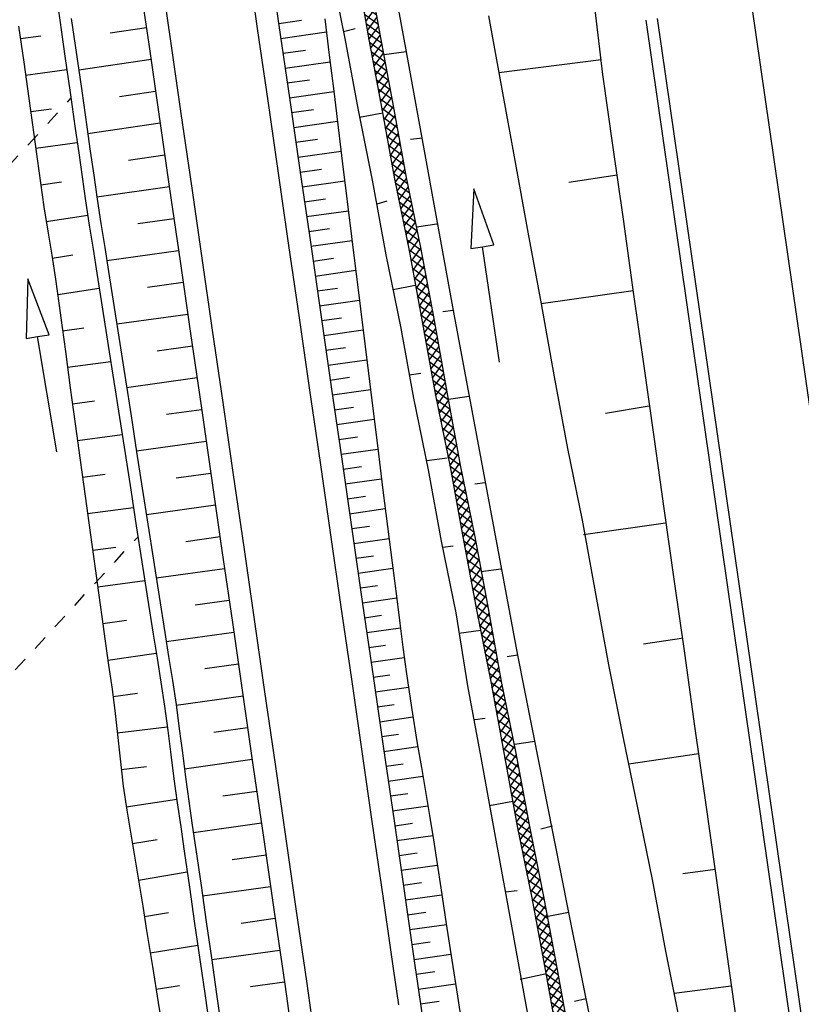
# Model space of a CAD drawing. Extents: x 446457 to 447032, y 444506 to 445688.
# Tile 23 of 83: x 446706 to 446733, y 444767 to 444801. Entities that reach past the tile are written whole.
import ezdxf

# ---------------------------------------------------------------- set-up
doc = ezdxf.new("R2010")
doc.units = 0
doc.header["$LTSCALE"] = 2
doc.header["$MEASUREMENT"] = 0
doc.linetypes.add('ACAD_ISO03W100', pattern=[0.5, 0.25, -0.25])
doc.linetypes.add('AUSGEZOGEN', pattern=[0])
doc.layers.get('0').update_dxf_attribs({"linetype": 'AUSGEZOGEN'})
for name, color, linetype in [('DB-Böschungen', 15, 'CONTINUOUS'), ('DB-Gleisachse', 7, 'CONTINUOUS'), ('DB-GRABEN', 15, 'AUSGEZOGEN'), ('DB-Kabelanlagen', 15, 'CONTINUOUS'), ('DB-vorhandene_Dränagen', 15, 'CONTINUOUS'), ('DB-Wegböschungen', 15, 'CONTINUOUS'), ('DB-Wege', 15, 'CONTINUOUS'), ('FBRTOP', 250, 'AUSGEZOGEN')]:
    doc.layers.add(name, color=color, linetype=linetype)

# ---------------------------------------------------------------- blocks, each defined once
blk = doc.blocks.new('*X465')
at = {"color": 0, "linetype": 'ByBlock'}
for p, q in [((-1994057, -329244), (-1993644, -328832)), ((-1993731, -329237), (-1993319, -328825)), ((-1993301, -329227), (-1993694, -328833)), ((-1993405, -329229), (-1992993, -328817)), ((-1992990, -329220), (-1993383, -328826)), ((-1993079, -329222), (-1992668, -328811)), ((-1992683, -329208), (-1993072, -328819)), ((-1992377, -329196), (-1992761, -328812)), ((-1992750, -329211), (-1992344, -328804)), ((-1992070, -329184), (-1992449, -328806)), ((-1992419, -329198), (-1992019, -328798)), ((-1991764, -329173), (-1992136, -328800)), ((-1992088, -329185), (-1991694, -328791)), ((-1991458, -329161), (-1991824, -328794)), ((-1991757, -329172), (-1991370, -328785)), ((-1991259, -329041), (-1991512, -328788)), ((-2006165, -329579), (-2005744, -329159)), ((-2005832, -329565), (-2005412, -329145)), ((-2005390, -329547), (-2005777, -329160)), ((-2005500, -329551), (-2005087, -329138)), ((-2005078, -329541), (-2005472, -329147)), ((-2005174, -329543), (-2004761, -329130)), ((-2004766, -329535), (-2005162, -329139)), ((-2004454, -329529), (-2004851, -329132)), ((-2004850, -329537), (-2004435, -329122)), ((-2004142, -329523), (-2004540, -329125)), ((-2004525, -329530), (-2004109, -329115)), ((-2003829, -329517), (-2004229, -329118)), ((-2004200, -329524), (-2003784, -329107)), ((-2003517, -329511), (-2003918, -329111)), ((-2003876, -329518), (-2003458, -329100)), ((-2003205, -329505), (-2003607, -329103)), ((-2003551, -329511), (-2003132, -329092)), ((-2002893, -329498), (-2003296, -329096)), ((-2003227, -329505), (-2002807, -329085)), ((-2002582, -329491), (-2002985, -329089)), ((-2002902, -329499), (-2002482, -329079)), ((-2002271, -329484), (-2002673, -329083)), ((-2002576, -329491), (-2002158, -329073)), ((-2001960, -329477), (-2002361, -329077)), ((-2002251, -329483), (-2001833, -329066)), ((-2001649, -329470), (-2002049, -329070)), ((-2001925, -329476), (-2001509, -329060)), ((-2001338, -329462), (-2001736, -329064)), ((-2001599, -329468), (-2001184, -329053)), ((-2001027, -329455), (-2001424, -329058)), ((-2001273, -329461), (-2000860, -329047)), ((-2000716, -329448), (-2001112, -329052)), ((-2000948, -329453), (-2000535, -329041)), ((-2000406, -329440), (-2000800, -329046)), ((-2000622, -329446), (-2000210, -329034)), ((-2000101, -329427), (-2000488, -329040)), ((-2000293, -329435), (-1999884, -329026)), ((-1999796, -329414), (-2000177, -329033)), ((-1999961, -329421), (-1999558, -329019)), ((-1999491, -329401), (-1999866, -329026)), ((-1999628, -329407), (-1999233, -329011)), ((-1999185, -329388), (-1999555, -329018)), ((-1999296, -329393), (-1998907, -329003)), ((-1998880, -329375), (-1999244, -329011)), ((-1998964, -329378), (-1998581, -328996)), ((-1998575, -329362), (-1998933, -329004)), ((-1998631, -329364), (-1998255, -328988)), ((-1998270, -329349), (-1998622, -328997)), ((-1997965, -329336), (-1998311, -328990)), ((-1998299, -329350), (-1997930, -328981)), ((-1997655, -329328), (-1998000, -328982)), ((-1997966, -329336), (-1997597, -328967)), ((-1997344, -329321), (-1997693, -328971)), ((-1997640, -329327), (-1997265, -328952)), ((-1997033, -329313), (-1997388, -328958)), ((-1997314, -329320), (-1996932, -328938)), ((-1996722, -329306), (-1997083, -328945)), ((-1996988, -329312), (-1996600, -328924)), ((-1996411, -329299), (-1996778, -328931)), ((-1996663, -329305), (-1996267, -328910)), ((-1996100, -329292), (-1996473, -328918)), ((-1996337, -329297), (-1995935, -328895)), ((-1995789, -329285), (-1996168, -328905)), ((-1996011, -329290), (-1995602, -328881)), ((-1995478, -329277), (-1995863, -328892)), ((-1995685, -329282), (-1995273, -328870)), ((-1995167, -329270), (-1995558, -328879)), ((-1995360, -329275), (-1994947, -328862)), ((-1994856, -329263), (-1995249, -328869)), ((-1995034, -329267), (-1994622, -328855)), ((-1994545, -329256), (-1994938, -328862)), ((-1994708, -329259), (-1994296, -328847)), ((-1994234, -329248), (-1994627, -328855)), ((-1994382, -329252), (-1993970, -328840)), ((-1993923, -329241), (-1994316, -328848)), ((-1993612, -329234), (-1994005, -328841)), ((-1991426, -329159), (-1991259, -328993)), ((-2017593, -329870), (-2017216, -329493)), ((-2017169, -329860), (-2017522, -329506)), ((-2017267, -329863), (-2016883, -329479)), ((-2016858, -329853), (-2017217, -329493)), ((-2016941, -329855), (-2016551, -329465)), ((-2016547, -329846), (-2016912, -329480)), ((-2016615, -329848), (-2016218, -329451)), ((-2016236, -329839), (-2016607, -329467)), ((-2015925, -329831), (-2016302, -329454)), ((-2016290, -329840), (-2015886, -329436)), ((-2015614, -329824), (-2015997, -329441)), ((-2015964, -329832), (-2015554, -329422)), ((-2015302, -329818), (-2015692, -329428)), ((-2015638, -329825), (-2015227, -329414)), ((-2014990, -329812), (-2015385, -329417)), ((-2015313, -329818), (-2014902, -329407)), ((-2014678, -329805), (-2015073, -329411)), ((-2014988, -329812), (-2014578, -329401)), ((-2014366, -329799), (-2014761, -329404)), ((-2014664, -329805), (-2014253, -329395)), ((-2014054, -329793), (-2014448, -329398)), ((-2014339, -329799), (-2013929, -329388)), ((-2013742, -329787), (-2014136, -329392)), ((-2014015, -329792), (-2013604, -329382)), ((-2013429, -329781), (-2013824, -329386)), ((-2013690, -329786), (-2013280, -329375)), ((-2013117, -329775), (-2013512, -329380)), ((-2013366, -329780), (-2012955, -329369)), ((-2012806, -329768), (-2013200, -329374)), ((-2013041, -329773), (-2012629, -329362)), ((-2012495, -329761), (-2012888, -329368)), ((-2012716, -329766), (-2012304, -329354)), ((-2012184, -329754), (-2012577, -329360)), ((-2012390, -329759), (-2011978, -329347)), ((-2011873, -329747), (-2012266, -329353)), ((-2012064, -329751), (-2011652, -329339)), ((-2011562, -329739), (-2011955, -329346)), ((-2011738, -329744), (-2011326, -329331)), ((-2011251, -329732), (-2011644, -329339)), ((-2011413, -329736), (-2011001, -329324)), ((-2010940, -329725), (-2011333, -329332)), ((-2011087, -329728), (-2010675, -329316)), ((-2010629, -329718), (-2011022, -329324)), ((-2010761, -329721), (-2010349, -329309)), ((-2010318, -329711), (-2010711, -329317)), ((-2010435, -329713), (-2010023, -329301)), ((-2010007, -329703), (-2010400, -329310)), ((-2010110, -329706), (-2009698, -329294)), ((-2009696, -329696), (-2010089, -329303)), ((-2009784, -329698), (-2009372, -329286)), ((-2009385, -329689), (-2009778, -329296)), ((-2009074, -329682), (-2009467, -329288)), ((-2009458, -329691), (-2009046, -329279)), ((-2008763, -329675), (-2009156, -329281)), ((-2009132, -329683), (-2008720, -329271)), ((-2008452, -329667), (-2008845, -329274)), ((-2008807, -329676), (-2008395, -329263)), ((-2008141, -329660), (-2008534, -329267)), ((-2008481, -329668), (-2008069, -329256)), ((-2007832, -329651), (-2008223, -329259)), ((-2008155, -329660), (-2007739, -329244)), ((-2007527, -329637), (-2007913, -329252)), ((-2007827, -329650), (-2007406, -329230)), ((-2007222, -329624), (-2007608, -329239)), ((-2007494, -329636), (-2007074, -329216)), ((-2006917, -329611), (-2007303, -329226)), ((-2007162, -329622), (-2006742, -329201)), ((-2006612, -329598), (-2006998, -329212)), ((-2006829, -329608), (-2006409, -329187)), ((-2006307, -329585), (-2006693, -329199)), ((-2006497, -329593), (-2006077, -329173)), ((-2006002, -329572), (-2006387, -329186)), ((-2005697, -329559), (-2006082, -329173)), ((-2017973, -329614), (-2017881, -329522)), ((-2017790, -329875), (-2017973, -329692)), ((-2017918, -329878), (-2017548, -329508)), ((-2017479, -329868), (-2017827, -329520))]:
    blk.add_line(p, q, dxfattribs=at)
blk = doc.blocks.new('*X466')
at = {"color": 0, "linetype": 'ByBlock'}
for p, q in [((-1949747, -327573), (-1949322, -327148)), ((-1949409, -327553), (-1948984, -327129)), ((-1948867, -327522), (-1949245, -327144)), ((-1949071, -327534), (-1948646, -327109)), ((-1948566, -327504), (-1948944, -327126)), ((-1948733, -327514), (-1948308, -327089)), ((-1948266, -327487), (-1948644, -327109)), ((-1948395, -327494), (-1947970, -327069)), ((-1947965, -327469), (-1948343, -327091)), ((-1948057, -327474), (-1947637, -327055)), ((-1947660, -327456), (-1948042, -327074)), ((-1947354, -327444), (-1947739, -327059)), ((-1947723, -327458), (-1947307, -327042)), ((-1947149, -327331), (-1947433, -327047)), ((-1947392, -327445), (-1946976, -327029)), ((-1946977, -327185), (-1947126, -327035)), ((-1946805, -327039), (-1946820, -327023)), ((-1955803, -327901), (-1955382, -327481)), ((-1955470, -327887), (-1955050, -327467)), ((-1954890, -327862), (-1955276, -327477)), ((-1955138, -327873), (-1954718, -327453)), ((-1954585, -327849), (-1954971, -327464)), ((-1954805, -327859), (-1954385, -327438)), ((-1954280, -327836), (-1954666, -327450)), ((-1954473, -327844), (-1954053, -327424)), ((-1953975, -327823), (-1954361, -327437)), ((-1954140, -327830), (-1953720, -327410)), ((-1953670, -327810), (-1954056, -327424)), ((-1953808, -327816), (-1953388, -327396)), ((-1953365, -327797), (-1953751, -327411)), ((-1953476, -327802), (-1953055, -327381)), ((-1953060, -327784), (-1953445, -327398)), ((-1953143, -327787), (-1952720, -327364)), ((-1952757, -327768), (-1953140, -327385)), ((-1952459, -327748), (-1952836, -327372)), ((-1952809, -327772), (-1952379, -327342)), ((-1952160, -327729), (-1952537, -327352)), ((-1952468, -327749), (-1952038, -327319)), ((-1951862, -327709), (-1952239, -327332)), ((-1952127, -327726), (-1951698, -327297)), ((-1951564, -327689), (-1951940, -327313)), ((-1951787, -327704), (-1951357, -327274)), ((-1951265, -327669), (-1951641, -327293)), ((-1951446, -327681), (-1951017, -327252)), ((-1950967, -327649), (-1951343, -327273)), ((-1951105, -327658), (-1950676, -327230)), ((-1950669, -327629), (-1951044, -327254)), ((-1950764, -327636), (-1950336, -327208)), ((-1950370, -327610), (-1950746, -327234)), ((-1950070, -327592), (-1950447, -327215)), ((-1950423, -327613), (-1949998, -327188)), ((-1949769, -327574), (-1950147, -327197)), ((-1950085, -327593), (-1949660, -327168)), ((-1949468, -327557), (-1949846, -327179)), ((-1949168, -327539), (-1949546, -327161)), ((-1962784, -328201), (-1962396, -327813)), ((-1962213, -328176), (-1962567, -327823)), ((-1962452, -328186), (-1962059, -327793)), ((-1961908, -328163), (-1962266, -327805)), ((-1962119, -328172), (-1961721, -327774)), ((-1961603, -328150), (-1961965, -327788)), ((-1961787, -328158), (-1961383, -327754)), ((-1961298, -328137), (-1961664, -327771)), ((-1961454, -328144), (-1961045, -327734)), ((-1960993, -328124), (-1961364, -327753)), ((-1961122, -328130), (-1960707, -327715)), ((-1960688, -328111), (-1961063, -327736)), ((-1960789, -328115), (-1960369, -327695)), ((-1960383, -328098), (-1960762, -327718)), ((-1960077, -328085), (-1960462, -327701)), ((-1960457, -328101), (-1960037, -327681)), ((-1959772, -328072), (-1960158, -327686)), ((-1960125, -328087), (-1959704, -327666)), ((-1959467, -328059), (-1959853, -327673)), ((-1959792, -328072), (-1959372, -327652)), ((-1959162, -328045), (-1959548, -327660)), ((-1959460, -328058), (-1959039, -327638)), ((-1958857, -328032), (-1959243, -327647)), ((-1959127, -328044), (-1958707, -327624)), ((-1958552, -328019), (-1958938, -327634)), ((-1958795, -328030), (-1958374, -327609)), ((-1958247, -328006), (-1958633, -327620)), ((-1958462, -328015), (-1958042, -327595)), ((-1957942, -327993), (-1958327, -327607)), ((-1958130, -328001), (-1957710, -327581)), ((-1957637, -327980), (-1958022, -327594)), ((-1957797, -327987), (-1957377, -327567)), ((-1957331, -327967), (-1957717, -327581)), ((-1957465, -327973), (-1957045, -327552)), ((-1957026, -327954), (-1957412, -327568)), ((-1957132, -327958), (-1956712, -327538)), ((-1956721, -327941), (-1957107, -327555)), ((-1956416, -327928), (-1956802, -327542)), ((-1956800, -327944), (-1956380, -327524)), ((-1956111, -327915), (-1956497, -327529)), ((-1956468, -327930), (-1956047, -327510)), ((-1955806, -327902), (-1956192, -327516)), ((-1956135, -327916), (-1955715, -327495)), ((-1955501, -327889), (-1955886, -327503)), ((-1955196, -327875), (-1955581, -327490)), ((-1971750, -328575), (-1971330, -328155)), ((-1971417, -328561), (-1970997, -328141)), ((-1970766, -328533), (-1971152, -328147)), ((-1971085, -328547), (-1970665, -328126)), ((-1970461, -328520), (-1970847, -328134)), ((-1970752, -328532), (-1970333, -328113)), ((-1970151, -328512), (-1970542, -328121)), ((-1970420, -328518), (-1970008, -328106)), ((-1969840, -328504), (-1970234, -328111)), ((-1970094, -328510), (-1969682, -328098)), ((-1969529, -328497), (-1969923, -328104)), ((-1969768, -328503), (-1969356, -328091)), ((-1969218, -328490), (-1969612, -328097)), ((-1969443, -328495), (-1969030, -328083)), ((-1968907, -328483), (-1969301, -328089)), ((-1969117, -328488), (-1968705, -328076)), ((-1968596, -328476), (-1968990, -328082)), ((-1968791, -328480), (-1968379, -328068)), ((-1968285, -328468), (-1968679, -328075)), ((-1968465, -328473), (-1968053, -328060)), ((-1967974, -328461), (-1968368, -328068)), ((-1968140, -328465), (-1967724, -328049)), ((-1967667, -328450), (-1968057, -328060)), ((-1967812, -328456), (-1967391, -328035)), ((-1967361, -328438), (-1967749, -328050)), ((-1967481, -328443), (-1967059, -328021)), ((-1967055, -328426), (-1967444, -328037)), ((-1967150, -328430), (-1966726, -328006)), ((-1966748, -328414), (-1967138, -328024)), ((-1966442, -328402), (-1966833, -328011)), ((-1966819, -328417), (-1966394, -327992)), ((-1966136, -328390), (-1966528, -327998)), ((-1966488, -328404), (-1966062, -327978)), ((-1965829, -328379), (-1966223, -327985)), ((-1966157, -328391), (-1965729, -327964)), ((-1965523, -328367), (-1965918, -327972)), ((-1965826, -328378), (-1965397, -327949)), ((-1965220, -328351), (-1965613, -327959)), ((-1965494, -328365), (-1965064, -327935)), ((-1964921, -328333), (-1965308, -327946)), ((-1965158, -328347), (-1964732, -327921)), ((-1964621, -328314), (-1965003, -327933)), ((-1964819, -328326), (-1964399, -327907)), ((-1964322, -328295), (-1964697, -327920)), ((-1964479, -328305), (-1964067, -327892)), ((-1964022, -328276), (-1964392, -327906)), ((-1964140, -328284), (-1963734, -327878)), ((-1963723, -328258), (-1964087, -327893)), ((-1963801, -328263), (-1963402, -327864)), ((-1963423, -328239), (-1963782, -327880)), ((-1963124, -328220), (-1963477, -327867)), ((-1963461, -328241), (-1963070, -327850)), ((-1962824, -328202), (-1963172, -327854)), ((-1963122, -328220), (-1962734, -327833)), ((-1962518, -328189), (-1962867, -327840)), ((-1983221, -328910), (-1982803, -328492)), ((-1982503, -328887), (-1982897, -328494)), ((-1982890, -328896), (-1982478, -328484)), ((-1982192, -328880), (-1982586, -328487)), ((-1982564, -328889), (-1982152, -328477)), ((-1981881, -328873), (-1982275, -328479)), ((-1982238, -328881), (-1981826, -328469)), ((-1981570, -328866), (-1981964, -328472)), ((-1981912, -328874), (-1981500, -328461)), ((-1981259, -328858), (-1981653, -328465)), ((-1981587, -328866), (-1981175, -328454)), ((-1980948, -328851), (-1981342, -328458)), ((-1981261, -328858), (-1980849, -328446)), ((-1980637, -328844), (-1981031, -328451)), ((-1980935, -328851), (-1980523, -328439)), ((-1980326, -328837), (-1980720, -328443)), ((-1980609, -328843), (-1980198, -328432)), ((-1980014, -328831), (-1980409, -328436)), ((-1980284, -328836), (-1979874, -328426)), ((-1979702, -328825), (-1980097, -328430)), ((-1979960, -328830), (-1979549, -328419)), ((-1979390, -328819), (-1979785, -328424)), ((-1979635, -328824), (-1979224, -328413)), ((-1979078, -328813), (-1979473, -328418)), ((-1979311, -328817), (-1978900, -328407)), ((-1978766, -328807), (-1979161, -328412)), ((-1978986, -328811), (-1978575, -328400)), ((-1978454, -328800), (-1978848, -328406)), ((-1978661, -328804), (-1978251, -328394)), ((-1978142, -328794), (-1978536, -328399)), ((-1978337, -328798), (-1977926, -328387)), ((-1977831, -328787), (-1978224, -328393)), ((-1978012, -328792), (-1977595, -328374)), ((-1977526, -328774), (-1977912, -328387)), ((-1977683, -328780), (-1977262, -328360)), ((-1977221, -328761), (-1977606, -328375)), ((-1977350, -328766), (-1976930, -328346)), ((-1976916, -328747), (-1977301, -328362)), ((-1977018, -328752), (-1976597, -328332)), ((-1976610, -328734), (-1976996, -328349)), ((-1976305, -328721), (-1976691, -328336)), ((-1976685, -328738), (-1976265, -328317)), ((-1976000, -328708), (-1976386, -328322)), ((-1976353, -328723), (-1975933, -328303)), ((-1975695, -328695), (-1976081, -328309)), ((-1976020, -328709), (-1975600, -328289)), ((-1975390, -328682), (-1975776, -328296)), ((-1975688, -328695), (-1975270, -328277)), ((-1975079, -328675), (-1975471, -328283)), ((-1975356, -328681), (-1974944, -328269)), ((-1974768, -328668), (-1975161, -328274)), ((-1975031, -328674), (-1974618, -328262)), ((-1974457, -328661), (-1974850, -328267)), ((-1974705, -328666), (-1974293, -328254)), ((-1974146, -328653), (-1974539, -328260)), ((-1974379, -328659), (-1973967, -328247)), ((-1973835, -328646), (-1974228, -328253)), ((-1974053, -328651), (-1973641, -328239)), ((-1973524, -328639), (-1973917, -328246)), ((-1973728, -328644), (-1973315, -328232)), ((-1973213, -328632), (-1973606, -328238)), ((-1973402, -328636), (-1972990, -328224)), ((-1972902, -328624), (-1973295, -328231)), ((-1973076, -328629), (-1972659, -328212)), ((-1972597, -328611), (-1972984, -328224)), ((-1972747, -328618), (-1972327, -328198)), ((-1972292, -328598), (-1972678, -328213)), ((-1972415, -328604), (-1971994, -328183)), ((-1971987, -328585), (-1972372, -328199)), ((-1972082, -328589), (-1971662, -328169)), ((-1971682, -328572), (-1972067, -328186)), ((-1971376, -328559), (-1971762, -328173)), ((-1971071, -328546), (-1971457, -328160)), ((-1991259, -328993), (-1991045, -328779)), ((-1990845, -329137), (-1991200, -328782)), ((-1991095, -329146), (-1990721, -328772)), ((-1990539, -329125), (-1990888, -328776)), ((-1990764, -329134), (-1990396, -328766)), ((-1990230, -329115), (-1990576, -328770)), ((-1990433, -329121), (-1990064, -328752)), ((-1989919, -329108), (-1990267, -328760)), ((-1990106, -329113), (-1989731, -328737)), ((-1989608, -329101), (-1989962, -328747)), ((-1989781, -329105), (-1989399, -328723)), ((-1989297, -329094), (-1989657, -328734)), ((-1989455, -329098), (-1989066, -328709)), ((-1988986, -329087), (-1989352, -328721)), ((-1989129, -329090), (-1988734, -328695)), ((-1988675, -329079), (-1989046, -328708)), ((-1988803, -329082), (-1988402, -328680)), ((-1988364, -329072), (-1988741, -328695)), ((-1988478, -329075), (-1988069, -328666)), ((-1988053, -329065), (-1988436, -328682)), ((-1988152, -329067), (-1987740, -328655)), ((-1987742, -329058), (-1988131, -328669)), ((-1987826, -329060), (-1987414, -328648)), ((-1987431, -329051), (-1987825, -328657)), ((-1987120, -329043), (-1987514, -328650)), ((-1987500, -329052), (-1987088, -328640)), ((-1986809, -329036), (-1987203, -328643)), ((-1987175, -329045), (-1986763, -328633)), ((-1986498, -329029), (-1986892, -328636)), ((-1986849, -329037), (-1986437, -328625)), ((-1986187, -329022), (-1986581, -328628)), ((-1986523, -329030), (-1986111, -328617)), ((-1985876, -329015), (-1986270, -328621)), ((-1986198, -329022), (-1985785, -328610)), ((-1985565, -329007), (-1985959, -328614)), ((-1985872, -329015), (-1985460, -328602)), ((-1985257, -328997), (-1985648, -328607)), ((-1985546, -329007), (-1985128, -328589)), ((-1984952, -328984), (-1985338, -328598)), ((-1985216, -328995), (-1984796, -328575)), ((-1984647, -328971), (-1985033, -328585)), ((-1984884, -328981), (-1984463, -328561)), ((-1984342, -328958), (-1984728, -328572)), ((-1984551, -328967), (-1984131, -328546)), ((-1984037, -328945), (-1984423, -328559)), ((-1984219, -328952), (-1983798, -328532)), ((-1983732, -328932), (-1984118, -328546)), ((-1983886, -328938), (-1983466, -328518)), ((-1983427, -328919), (-1983812, -328533)), ((-1983554, -328924), (-1983134, -328504)), ((-1983122, -328905), (-1983507, -328520)), ((-1982814, -328894), (-1983202, -328507)), ((-1991152, -329149), (-1991259, -329041))]:
    blk.add_line(p, q, dxfattribs=at)

msp = doc.modelspace()

# ---------------------------------------------------------------- linework, layer by layer
at = {"layer": 'DB-Böschungen', "linetype": 'Continuous'}
for p, q in [((446725.526, 444801.64), (446725.826, 444799.14)), ((446721.926, 444801.14), (446722.376, 444798.64)), ((446725.776, 444799.64), (446722.276, 444799.19)), ((446725.826, 444799.14), (446726.176, 444796.64)), ((446722.376, 444798.64), (446722.826, 444796.19)), ((446726.176, 444796.64), (446726.526, 444794.19)), ((446722.826, 444796.19), (446723.276, 444793.74)), ((446726.326, 444795.69), (446724.676, 444795.44)), ((446726.526, 444794.19), (446726.876, 444791.69)), ((446723.276, 444793.74), (446723.726, 444791.29)), ((446726.876, 444791.74), (446723.726, 444791.29)), ((446726.876, 444791.69), (446727.225, 444789.24)), ((446723.726, 444791.29), (446724.175, 444788.79)), ((446727.225, 444789.24), (446727.575, 444786.74)), ((446724.175, 444788.79), (446724.625, 444786.34)), ((446727.425, 444787.79), (446725.925, 444787.54)), ((446727.575, 444786.74), (446727.925, 444784.29)), ((446724.625, 444786.34), (446725.125, 444783.89)), ((446727.925, 444784.29), (446728.275, 444781.79)), ((446725.125, 444783.89), (446725.575, 444781.44)), ((446727.975, 444783.79), (446725.175, 444783.39)), ((446728.275, 444781.79), (446728.625, 444779.34)), ((446725.575, 444781.44), (446726.025, 444778.94)), ((446728.525, 444779.84), (446727.225, 444779.64)), ((446728.625, 444779.34), (446728.974, 444776.84)), ((446726.025, 444778.94), (446726.524, 444776.49)), ((446728.974, 444776.84), (446729.324, 444774.39)), ((446726.524, 444776.49), (446727.024, 444774.04)), ((446729.124, 444775.89), (446726.724, 444775.54)), ((446729.324, 444774.39), (446729.674, 444771.89)), ((446727.024, 444774.04), (446727.524, 444771.59)), ((446729.674, 444771.94), (446728.574, 444771.79)), ((446729.674, 444771.89), (446730.024, 444769.44)), ((446727.524, 444771.59), (446727.974, 444769.14)), ((446730.024, 444769.44), (446730.374, 444766.94)), ((446727.974, 444769.14), (446728.474, 444766.69)), ((446730.224, 444767.94), (446728.274, 444767.69))]:
    msp.add_line(p, q, dxfattribs=at)
at = {"layer": 'DB-Böschungen'}
msp.add_lwpolyline([(446720.197, 444947.158, 0), (446720.588, 444944.34, -0.000021), (446721.861, 444935.165, -0.000029), (446722.786, 444928.49, -0.002076), (446723.586, 444922.54, 0.002062), (446724.385, 444916.59, 0.000001), (446725.21, 444910.64, -0.000001), (446726.034, 444904.69), (446727.684, 444892.79, -0.000854), (446728.612, 444886.001, 0.000446), (446730.382, 444872.99, 0.000157), (446732.831, 444855.14, 0.000129), (446735.829, 444833.389, 0.000159), (446738.898, 444811.216, 0.000371), (446740.226, 444801.689, 0.000108), (446740.815, 444797.499, 0.000023), (446743.574, 444777.889, 0.000089), (446747.32, 444751.314, 0.000421), (446748.115, 444745.715, 0.00098), (446748.299, 444744.447, -0.000042), (446752.686, 444714.558, -0.000256), (446753.859, 444706.53, -0.000116), (446756.426, 444688.877)], format="xyb", dxfattribs=at)
at = {"layer": 'DB-Gleisachse', "linetype": 'Continuous'}
msp.add_line((446730.915, 444801.518), (446745.157, 444702.767), dxfattribs=at)
at = {"layer": 'DB-GRABEN', "linetype": 'Continuous'}
for p, q in [((446718.014, 444805.815), (446719.113, 444799.915)), ((446717.364, 444802.965), (446717.813, 444800.465)), ((446717.764, 444803.015), (446718.213, 444800.515)), ((446716.514, 444802.815), (446717.013, 444800.365)), ((446716.963, 444800.615), (446717.363, 444800.715)), ((446717.013, 444800.365), (446717.463, 444797.915)), ((446717.813, 444800.465), (446718.263, 444798.015)), ((446718.213, 444800.515), (446718.663, 444798.065)), ((446719.113, 444799.915), (446718.363, 444799.815)), ((446719.113, 444799.915), (446720.713, 444791.065)), ((446717.463, 444797.915), (446717.963, 444795.465)), ((446718.263, 444798.015), (446718.713, 444795.565)), ((446718.663, 444798.065), (446719.113, 444795.615)), ((446718.313, 444797.815), (446717.513, 444797.665)), ((446719.663, 444796.965), (446719.263, 444796.915)), ((446718.713, 444795.565), (446719.213, 444793.115)), ((446719.113, 444795.615), (446719.613, 444793.165)), ((446717.963, 444795.465), (446718.413, 444792.965)), ((446721.421, 444795.223), (446721.32, 444793.186)), ((446722.111, 444793.304), (446721.421, 444795.223)), ((446718.113, 444794.715), (446718.463, 444794.815)), ((446720.163, 444794.015), (446719.463, 444793.915)), ((446719.213, 444793.115), (446719.663, 444790.615)), ((446719.613, 444793.165), (446720.063, 444790.715)), ((446721.32, 444793.186), (446721.716, 444793.245)), ((446721.716, 444793.245), (446722.111, 444793.304)), ((446722.305, 444789.289), (446721.716, 444793.245)), ((446718.413, 444792.965), (446718.913, 444790.515)), ((446719.413, 444791.915), (446718.663, 444791.765)), ((446720.713, 444791.065), (446720.363, 444791.015)), ((446720.713, 444791.065), (446722.912, 444779.265)), ((446718.913, 444790.515), (446719.362, 444788.065)), ((446719.663, 444790.615), (446720.112, 444788.165)), ((446720.063, 444790.715), (446720.512, 444788.215)), ((446719.213, 444788.865), (446719.613, 444788.915)), ((446719.362, 444788.065), (446719.862, 444785.615)), ((446720.112, 444788.165), (446720.612, 444785.715)), ((446720.512, 444788.215), (446720.962, 444785.765)), ((446721.262, 444788.115), (446720.562, 444788.015)), ((446720.512, 444786.015), (446719.812, 444785.915)), ((446720.612, 444785.715), (446721.062, 444783.265)), ((446720.962, 444785.765), (446721.462, 444783.315)), ((446719.862, 444785.615), (446720.312, 444783.165)), ((446721.812, 444785.165), (446721.462, 444785.115)), ((446720.312, 444783.165), (446720.812, 444780.715)), ((446720.362, 444782.965), (446720.712, 444783.015)), ((446721.062, 444783.265), (446721.512, 444780.815)), ((446721.462, 444783.315), (446721.912, 444780.865)), ((446722.362, 444782.215), (446721.662, 444782.115)), ((446720.812, 444780.715), (446721.212, 444778.215)), ((446721.512, 444780.815), (446722.012, 444778.315)), ((446721.912, 444780.865), (446722.362, 444778.365)), ((446721.662, 444780.115), (446720.912, 444780.015)), ((446722.912, 444779.265), (446722.562, 444779.215)), ((446722.912, 444779.265), (446724.661, 444770.464)), ((446722.012, 444778.315), (446722.462, 444775.865)), ((446722.362, 444778.365), (446722.861, 444775.915)), ((446721.212, 444778.215), (446721.661, 444775.765)), ((446721.462, 444777.065), (446721.812, 444777.115)), ((446723.512, 444776.314), (446722.812, 444776.215)), ((446721.661, 444775.765), (446722.111, 444773.315)), ((446722.462, 444775.865), (446722.911, 444773.415)), ((446722.861, 444775.915), (446723.311, 444773.465)), ((446722.761, 444774.265), (446721.961, 444774.115)), ((446722.111, 444773.315), (446722.561, 444770.815)), ((446722.911, 444773.415), (446723.411, 444770.965)), ((446723.311, 444773.465), (446723.811, 444771.014)), ((446724.111, 444773.414), (446723.711, 444773.315)), ((446722.511, 444771.165), (446722.911, 444771.214)), ((446723.411, 444770.965), (446723.861, 444768.514)), ((446723.811, 444771.014), (446724.261, 444768.564)), ((446722.561, 444770.815), (446723.011, 444768.365)), ((446724.661, 444770.464), (446723.911, 444770.314)), ((446724.661, 444770.464), (446728.21, 444752.814)), ((446724.261, 444768.564), (446724.711, 444766.064)), ((446723.011, 444768.365), (446723.461, 444765.914)), ((446723.911, 444768.364), (446723.011, 444768.165)), ((446723.861, 444768.514), (446724.311, 444766.014)), ((446725.261, 444767.514), (446724.861, 444767.414))]:
    msp.add_line(p, q, dxfattribs=at)
at = {"layer": 'DB-Kabelanlagen', "linetype": 'Continuous'}
for p, q in [((446727.303, 444800.997), (446741.545, 444702.246)), ((446727.699, 444801.054), (446742.971, 444695.158))]:
    msp.add_line(p, q, dxfattribs=at)
at = {"layer": 'DB-vorhandene_Dränagen', "linetype": 'ACAD_ISO03W100'}
for p, q in [((446683.821, 444772.446), (446707.647, 444798.323)), ((446685.423, 444756.696), (446709.94, 444783.323))]:
    msp.add_line(p, q, dxfattribs=at)
at = {"layer": 'DB-Wegböschungen', "linetype": 'Continuous'}
for p, q in [((446714.403, 444803.293), (446714.761, 444800.819)), ((446709.95, 444802.649), (446710.307, 444800.175)), ((446707.086, 444802.235), (446707.263, 444800.998)), ((446707.263, 444800.998), (446707.44, 444799.761)), ((446707.659, 444801.055), (446707.836, 444799.818)), ((446714.752, 444800.883), (446715.536, 444800.994)), ((446716.327, 444801.045), (446716.479, 444799.804)), ((446705.857, 444800.795), (446706.032, 444799.557)), ((446710.227, 444800.73), (446708.992, 444800.553)), ((446714.761, 444800.819), (446715.119, 444798.344)), ((446714.825, 444800.375), (446716.382, 444800.596)), ((446705.917, 444800.371), (446706.621, 444800.466)), ((446710.307, 444800.175), (446710.665, 444797.701)), ((446714.899, 444799.867), (446715.672, 444799.976)), ((446706.032, 444799.557), (446706.207, 444798.319)), ((446707.44, 444799.761), (446707.618, 444798.523)), ((446707.836, 444799.818), (446708.014, 444798.581)), ((446710.384, 444799.646), (446707.913, 444799.284)), ((446714.972, 444799.358), (446716.508, 444799.576)), ((446716.479, 444799.804), (446716.632, 444798.563)), ((446706.094, 444799.121), (446707.505, 444799.311)), ((446715.046, 444798.85), (446715.808, 444798.958)), ((446707.618, 444798.523), (446707.795, 444797.286)), ((446708.014, 444798.581), (446708.19, 444797.343)), ((446710.542, 444798.553), (446709.305, 444798.377)), ((446715.119, 444798.342), (446716.633, 444798.556)), ((446716.632, 444798.563), (446716.938, 444796.081)), ((446706.207, 444798.319), (446706.377, 444797.081)), ((446715.119, 444798.344), (446715.476, 444795.87)), ((446706.269, 444797.869), (446706.977, 444797.965)), ((446715.192, 444797.833), (446715.944, 444797.94)), ((446710.665, 444797.701), (446711.022, 444795.226)), ((446715.266, 444797.325), (446716.759, 444797.537)), ((446707.795, 444797.286), (446707.911, 444796.461)), ((446708.19, 444797.343), (446708.307, 444796.518)), ((446710.698, 444797.469), (446708.224, 444797.107)), ((446706.377, 444797.081), (446706.489, 444796.255)), ((446715.339, 444796.817), (446716.08, 444796.922)), ((446706.44, 444796.618), (446707.862, 444796.81)), ((446708.307, 444796.518), (446708.424, 444795.693)), ((446715.413, 444796.308), (446716.884, 444796.517)), ((446706.489, 444796.255), (446706.602, 444795.429)), ((446707.911, 444796.461), (446708.028, 444795.636)), ((446710.856, 444796.377), (446709.617, 444796.2)), ((446715.476, 444795.87), (446715.834, 444793.396)), ((446715.486, 444795.8), (446716.217, 444795.904)), ((446716.938, 444796.081), (446717.244, 444793.6)), ((446708.028, 444795.636), (446708.149, 444794.811)), ((446708.424, 444795.693), (446708.545, 444794.868)), ((446715.56, 444795.292), (446717.01, 444795.497)), ((446706.602, 444795.429), (446706.722, 444794.605)), ((446706.612, 444795.359), (446707.325, 444795.462)), ((446711.013, 444795.289), (446708.535, 444794.935)), ((446711.022, 444795.226), (446711.38, 444792.752)), ((446708.149, 444794.811), (446708.275, 444793.987)), ((446708.545, 444794.868), (446708.67, 444794.044)), ((446715.633, 444794.783), (446716.353, 444794.885)), ((446706.722, 444794.605), (446706.853, 444793.782)), ((446715.707, 444794.275), (446717.135, 444794.478)), ((446706.801, 444794.103), (446708.223, 444794.323)), ((446711.171, 444794.196), (446709.936, 444794.024)), ((446708.275, 444793.987), (446708.404, 444793.164)), ((446708.67, 444794.044), (446708.8, 444793.221)), ((446715.78, 444793.767), (446716.489, 444793.867)), ((446706.853, 444793.782), (446706.987, 444792.959)), ((446715.854, 444793.259), (446717.261, 444793.458)), ((446717.244, 444793.6), (446717.55, 444791.118)), ((446708.404, 444793.164), (446708.534, 444792.341)), ((446708.8, 444793.221), (446708.93, 444792.398)), ((446715.834, 444793.396), (446716.191, 444790.921)), ((446706.987, 444792.959), (446707.117, 444792.136)), ((446707.004, 444792.853), (446707.711, 444792.966)), ((446711.329, 444793.108), (446708.872, 444792.765)), ((446715.927, 444792.75), (446716.626, 444792.849)), ((446711.38, 444792.752), (446711.738, 444790.278)), ((446706.176, 444792.141), (446706.111, 444790.102)), ((446706.9, 444790.234), (446706.176, 444792.141)), ((446707.117, 444792.136), (446707.236, 444791.311)), ((446708.534, 444792.341), (446708.727, 444791.106)), ((446708.93, 444792.398), (446709.123, 444791.163)), ((446716.001, 444792.242), (446717.387, 444792.438)), ((446707.194, 444791.611), (446708.615, 444791.824)), ((446711.486, 444792.019), (446710.264, 444791.849)), ((446716.074, 444791.734), (446716.762, 444791.831)), ((446707.236, 444791.311), (446707.347, 444790.485)), ((446708.727, 444791.106), (446708.919, 444789.87)), ((446709.123, 444791.163), (446709.315, 444789.928)), ((446716.147, 444791.225), (446717.513, 444791.419)), ((446717.55, 444791.118), (446717.857, 444788.636)), ((446711.643, 444790.931), (446709.212, 444790.592)), ((446716.191, 444790.921), (446716.549, 444788.447)), ((446716.221, 444790.717), (446716.899, 444790.813)), ((446707.347, 444790.485), (446707.457, 444789.659)), ((446707.363, 444790.366), (446708.087, 444790.468)), ((446706.111, 444790.102), (446706.505, 444790.168)), ((446706.505, 444790.168), (446706.9, 444790.234)), ((446707.164, 444786.223), (446706.505, 444790.168)), ((446711.738, 444790.278), (446712.095, 444787.804)), ((446716.294, 444790.209), (446717.639, 444790.399)), ((446708.919, 444789.87), (446709.111, 444788.635)), ((446709.315, 444789.928), (446709.507, 444788.692)), ((446711.8, 444789.843), (446710.591, 444789.674)), ((446716.368, 444789.7), (446717.035, 444789.795)), ((446707.457, 444789.659), (446707.625, 444788.42)), ((446707.53, 444789.118), (446709.005, 444789.317)), ((446716.441, 444789.192), (446717.765, 444789.38)), ((446711.958, 444788.755), (446709.55, 444788.419)), ((446716.515, 444788.684), (446717.171, 444788.777)), ((446707.625, 444788.42), (446707.796, 444787.182)), ((446709.111, 444788.635), (446709.304, 444787.4)), ((446709.507, 444788.692), (446709.7, 444787.457)), ((446716.549, 444788.447), (446716.907, 444785.973)), ((446717.857, 444788.636), (446718.164, 444786.155)), ((446716.588, 444788.175), (446717.891, 444788.36)), ((446707.702, 444787.866), (446708.451, 444787.967)), ((446712.095, 444787.804), (446712.453, 444785.329)), ((446716.662, 444787.667), (446717.308, 444787.759)), ((446709.304, 444787.4), (446709.497, 444786.165)), ((446709.7, 444787.457), (446709.892, 444786.222)), ((446712.115, 444787.666), (446710.917, 444787.499)), ((446707.796, 444787.182), (446707.966, 444785.944)), ((446716.735, 444787.159), (446718.017, 444787.341)), ((446707.874, 444786.615), (446709.394, 444786.82)), ((446716.809, 444786.65), (446717.444, 444786.741)), ((446712.272, 444786.578), (446709.889, 444786.246)), ((446709.497, 444786.165), (446709.689, 444784.93)), ((446709.892, 444786.222), (446710.085, 444784.987)), ((446716.882, 444786.142), (446718.143, 444786.321)), ((446718.164, 444786.155), (446718.317, 444784.914)), ((446707.966, 444785.944), (446708.136, 444784.705)), ((446716.907, 444785.973), (446717.264, 444783.499)), ((446716.956, 444785.634), (446717.581, 444785.723)), ((446708.046, 444785.363), (446708.817, 444785.467)), ((446712.43, 444785.49), (446711.244, 444785.324)), ((446712.453, 444785.329), (446712.81, 444782.855)), ((446717.029, 444785.126), (446718.269, 444785.301)), ((446708.136, 444784.705), (446708.307, 444783.467)), ((446709.689, 444784.93), (446709.882, 444783.695)), ((446710.085, 444784.987), (446710.278, 444783.752)), ((446717.102, 444784.617), (446717.718, 444784.704)), ((446718.317, 444784.914), (446718.473, 444783.673)), ((446712.587, 444784.401), (446710.228, 444784.072)), ((446708.218, 444784.112), (446709.784, 444784.323)), ((446717.176, 444784.109), (446718.396, 444784.282)), ((446709.882, 444783.695), (446710.074, 444782.459)), ((446710.278, 444783.752), (446710.47, 444782.517)), ((446717.249, 444783.601), (446717.855, 444783.686)), ((446708.307, 444783.467), (446708.478, 444782.229)), ((446717.264, 444783.499), (446717.622, 444781.024)), ((446718.473, 444783.673), (446718.633, 444782.433)), ((446712.744, 444783.313), (446711.571, 444783.149)), ((446717.323, 444783.092), (446718.526, 444783.263)), ((446708.391, 444782.86), (446709.185, 444782.967)), ((446712.81, 444782.855), (446713.168, 444780.381)), ((446710.074, 444782.459), (446710.265, 444781.224)), ((446710.47, 444782.517), (446710.661, 444781.281)), ((446717.396, 444782.584), (446717.994, 444782.669)), ((446718.633, 444782.433), (446718.791, 444781.193)), ((446708.478, 444782.229), (446708.59, 444781.403)), ((446712.902, 444782.225), (446710.565, 444781.899)), ((446717.47, 444782.076), (446718.657, 444782.244)), ((446708.562, 444781.609), (446710.172, 444781.826)), ((446708.59, 444781.403), (446708.702, 444780.577)), ((446717.543, 444781.567), (446718.133, 444781.651)), ((446710.265, 444781.224), (446710.459, 444779.989)), ((446710.661, 444781.281), (446710.855, 444780.046)), ((446713.059, 444781.136), (446711.896, 444780.974)), ((446717.617, 444781.059), (446718.787, 444781.225)), ((446717.622, 444781.024), (446717.979, 444778.55)), ((446718.791, 444781.193), (446718.894, 444780.366)), ((446708.702, 444780.577), (446708.817, 444779.752)), ((446708.733, 444780.353), (446709.549, 444780.467)), ((446713.168, 444780.381), (446713.526, 444777.906)), ((446717.69, 444780.551), (446718.271, 444780.633)), ((446718.894, 444780.366), (446718.999, 444779.539)), ((446710.459, 444779.989), (446710.592, 444779.166)), ((446710.855, 444780.046), (446710.987, 444779.223)), ((446713.216, 444780.048), (446710.906, 444779.726)), ((446717.764, 444780.042), (446718.915, 444780.206)), ((446708.817, 444779.752), (446708.936, 444778.927)), ((446708.911, 444779.103), (446710.565, 444779.333)), ((446717.837, 444779.534), (446718.408, 444779.615)), ((446718.999, 444779.539), (446719.109, 444778.713)), ((446710.592, 444779.166), (446710.722, 444778.343)), ((446710.987, 444779.223), (446711.118, 444778.4)), ((446717.911, 444779.026), (446719.045, 444779.187)), ((446708.936, 444778.927), (446709.052, 444778.102)), ((446713.373, 444778.96), (446712.227, 444778.8)), ((446719.109, 444778.713), (446719.291, 444777.477)), ((446710.722, 444778.343), (446710.844, 444777.519)), ((446711.118, 444778.4), (446711.24, 444777.576)), ((446717.979, 444778.55), (446718.337, 444776.076)), ((446717.984, 444778.518), (446718.549, 444778.598)), ((446709.052, 444778.102), (446709.158, 444777.275)), ((446709.085, 444777.859), (446709.923, 444777.968)), ((446718.057, 444778.009), (446719.187, 444778.169)), ((446713.531, 444777.871), (446711.243, 444777.552)), ((446713.526, 444777.906), (446713.883, 444775.432)), ((446710.844, 444777.519), (446710.955, 444776.693)), ((446711.24, 444777.576), (446711.351, 444776.75)), ((446718.131, 444777.501), (446718.697, 444777.581)), ((446719.291, 444777.477), (446719.491, 444776.242)), ((446709.158, 444777.275), (446709.227, 444776.654)), ((446718.204, 444776.993), (446719.342, 444777.154)), ((446709.227, 444776.654), (446709.292, 444776.032)), ((446709.231, 444776.612), (446710.939, 444776.819)), ((446710.955, 444776.693), (446711.06, 444775.866)), ((446711.351, 444776.75), (446711.456, 444775.923)), ((446713.688, 444776.783), (446712.538, 444776.623)), ((446718.278, 444776.484), (446718.851, 444776.566)), ((446709.292, 444776.032), (446709.359, 444775.41)), ((446718.337, 444776.076), (446718.695, 444773.601)), ((446718.351, 444775.976), (446719.508, 444776.14)), ((446719.491, 444776.242), (446719.632, 444775.421)), ((446711.06, 444775.866), (446711.167, 444775.04)), ((446711.456, 444775.923), (446711.563, 444775.097)), ((446713.845, 444775.695), (446711.527, 444775.371)), ((446709.359, 444775.41), (446709.435, 444774.789)), ((446709.366, 444775.353), (446710.232, 444775.461)), ((446713.883, 444775.432), (446714.241, 444772.958)), ((446718.425, 444775.468), (446719.01, 444775.551)), ((446719.632, 444775.421), (446719.774, 444774.599)), ((446711.167, 444775.04), (446711.281, 444774.214)), ((446711.563, 444775.097), (446711.677, 444774.271)), ((446718.498, 444774.959), (446719.683, 444775.127)), ((446709.435, 444774.789), (446709.557, 444773.965)), ((446714.003, 444774.606), (446712.839, 444774.444)), ((446719.774, 444774.599), (446719.912, 444773.777)), ((446709.538, 444774.082), (446711.264, 444774.338)), ((446711.677, 444774.271), (446711.797, 444773.447)), ((446718.572, 444774.451), (446719.171, 444774.536)), ((446709.557, 444773.965), (446709.693, 444773.143)), ((446711.281, 444774.214), (446711.401, 444773.389)), ((446718.645, 444773.943), (446719.856, 444774.114)), ((446718.695, 444773.601), (446719.052, 444771.127)), ((446719.912, 444773.777), (446720.043, 444772.954)), ((446711.401, 444773.389), (446711.522, 444772.565)), ((446711.797, 444773.447), (446711.918, 444772.622)), ((446714.16, 444773.518), (446711.834, 444773.194)), ((446718.719, 444773.434), (446719.329, 444773.521)), ((446709.693, 444773.143), (446709.834, 444772.321)), ((446709.748, 444772.824), (446710.596, 444772.962)), ((446714.241, 444772.958), (446714.598, 444770.483)), ((446718.792, 444772.926), (446720.02, 444773.1)), ((446720.043, 444772.954), (446720.168, 444772.131)), ((446711.522, 444772.565), (446711.701, 444771.328)), ((446711.918, 444772.622), (446712.097, 444771.385)), ((446709.834, 444772.321), (446709.97, 444771.499)), ((446714.317, 444772.43), (446713.155, 444772.268)), ((446718.866, 444772.418), (446719.482, 444772.505)), ((446718.939, 444771.91), (446720.175, 444772.085)), ((446720.168, 444772.131), (446720.293, 444771.306)), ((446709.958, 444771.575), (446711.625, 444771.853)), ((446709.97, 444771.499), (446710.102, 444770.676)), ((446711.701, 444771.328), (446711.877, 444770.09)), ((446712.097, 444771.385), (446712.273, 444770.147)), ((446714.474, 444771.341), (446712.149, 444771.017)), ((446719.012, 444771.401), (446719.632, 444771.489)), ((446720.293, 444771.306), (446720.482, 444770.071)), ((446719.052, 444771.127), (446719.41, 444768.653)), ((446719.086, 444770.893), (446720.329, 444771.069)), ((446710.102, 444770.676), (446710.232, 444769.852)), ((446710.156, 444770.331), (446710.981, 444770.465)), ((446714.632, 444770.253), (446713.468, 444770.091)), ((446714.598, 444770.483), (446714.956, 444768.009)), ((446719.159, 444770.385), (446719.783, 444770.473)), ((446711.877, 444770.09), (446712.054, 444768.853)), ((446712.273, 444770.147), (446712.45, 444768.91)), ((446719.233, 444769.876), (446720.485, 444770.054)), ((446720.482, 444770.071), (446720.673, 444768.835)), ((446710.232, 444769.852), (446710.43, 444768.618)), ((446710.355, 444769.083), (446711.984, 444769.347)), ((446719.306, 444769.368), (446719.935, 444769.457)), ((446712.45, 444768.91), (446712.628, 444767.673)), ((446714.789, 444769.165), (446712.46, 444768.84)), ((446719.38, 444768.86), (446720.642, 444769.039)), ((446710.43, 444768.618), (446710.631, 444767.384)), ((446712.054, 444768.853), (446712.232, 444767.616)), ((446719.41, 444768.653), (446719.588, 444767.416)), ((446720.673, 444768.835), (446720.863, 444767.6)), ((446719.453, 444768.351), (446720.087, 444768.441)), ((446710.557, 444767.836), (446711.36, 444767.966)), ((446714.946, 444768.076), (446713.781, 444767.914)), ((446714.956, 444768.009), (446715.135, 444766.772)), ((446719.527, 444767.843), (446720.798, 444768.023)), ((446712.232, 444767.616), (446712.41, 444766.378)), ((446712.628, 444767.673), (446712.805, 444766.435)), ((446720.863, 444767.6), (446721.054, 444766.364)), ((446710.631, 444767.384), (446710.832, 444766.15)), ((446719.588, 444767.416), (446719.767, 444766.179)), ((446719.6, 444767.335), (446720.238, 444767.425))]:
    msp.add_line(p, q, dxfattribs=at)
at = {"layer": 'DB-Wege', "linetype": 'Continuous'}
for p, q in [((446713.661, 444803.186), (446714.019, 444800.711)), ((446710.692, 444802.757), (446711.05, 444800.282)), ((446714.019, 444800.711), (446714.376, 444798.237)), ((446711.05, 444800.282), (446711.407, 444797.808)), ((446714.376, 444798.237), (446714.734, 444795.763)), ((446711.407, 444797.808), (446711.765, 444795.334)), ((446714.734, 444795.763), (446715.091, 444793.288)), ((446711.765, 444795.334), (446712.122, 444792.859)), ((446715.091, 444793.288), (446715.449, 444790.814)), ((446712.122, 444792.859), (446712.48, 444790.385)), ((446715.449, 444790.814), (446715.807, 444788.34)), ((446712.48, 444790.385), (446712.838, 444787.911)), ((446715.807, 444788.34), (446716.164, 444785.866)), ((446712.838, 444787.911), (446713.195, 444785.436)), ((446716.164, 444785.866), (446716.522, 444783.391)), ((446713.195, 444785.436), (446713.553, 444782.962)), ((446716.522, 444783.391), (446716.879, 444780.917)), ((446713.553, 444782.962), (446713.91, 444780.488)), ((446716.879, 444780.917), (446717.237, 444778.443)), ((446713.91, 444780.488), (446714.268, 444778.014)), ((446717.237, 444778.443), (446717.595, 444775.968)), ((446714.268, 444778.014), (446714.625, 444775.539)), ((446717.595, 444775.968), (446717.952, 444773.494)), ((446714.625, 444775.539), (446714.983, 444773.065)), ((446717.952, 444773.494), (446718.31, 444771.02)), ((446714.983, 444773.065), (446715.341, 444770.591)), ((446718.31, 444771.02), (446718.667, 444768.546)), ((446715.341, 444770.591), (446715.698, 444768.116)), ((446718.667, 444768.546), (446718.846, 444767.308)), ((446715.698, 444768.116), (446715.877, 444766.879))]:
    msp.add_line(p, q, dxfattribs=at)
at = {"layer": 'FBRTOP', "const_width": 0.5}
for points in [[(446727.61, 445203.657, 0.000005), (446731.551, 445175.831, 0.000006)], [(446734.439, 445155.439, 0.000005), (446738.345, 445127.869, 0.000006), (446741.348, 445106.672, 0.000262)], [(446713.968, 445215.207, -0.000001), (446725.245, 445135.645, -0.000002), (446731.51, 445091.444), (446745.543, 444992.433), (446759.576, 444893.423, -0.000001), (446768.346, 444831.542, 0.000001), (446777.117, 444769.66, 0.000003), (446785.888, 444707.779, -0.000002), (446794.659, 444645.897, -0.000001), (446801.675, 444596.392, 0.000001), (446808.692, 444546.886, 0.000001), (446810.62, 444533.277, -0.000003)], [(446769.381, 444909.081, 0.000143), (446772.833, 444884.705, 0.000117), (446776.395, 444859.645, -0.00009), (446779.957, 444834.586, -0.000035), (446781.73, 444822.091, -0.000036), (446783.438, 444810.04, -0.000285), (446784.88, 444799.819, 0.000197), (446786.968, 444785.001, 0.000526), (446790.163, 444762.559, -0.000443), (446793.963, 444735.904, -0.000393), (446797.87, 444708.162, 0.000518), (446800.837, 444687.137, 0.000013), (446804.379, 444662.224, 0.000014), (446807.839, 444637.901, 0.000003), (446809.638, 444625.258, 0.000005), (446810.731, 444617.575, 0.000318)]]:
    msp.add_lwpolyline(points, format="xyb", dxfattribs=at)
at = {"layer": 'FBRTOP', "const_width": 0.5, "flags": 128}
msp.add_lwpolyline([(446675.464, 445601.135, -0.000029), (446678.25, 445581.617, -0.000083), (446679.221, 445574.799), (446686.226, 445525.578, -0.000461), (446689.716, 445500.849, 0.000412), (446693.207, 445476.12, 0.000274), (446696.649, 445451.977, -0.000308), (446700.09, 445427.835, -0.000041), (446704.161, 445399.134, -0.000053), (446707.341, 445376.683, -0.000068), (446710.752, 445352.56, 0.000201), (446714.163, 445328.437, 0.000066), (446717.769, 445303.036, -0.000029), (446721.374, 445277.636, -0.000013), (446726.042, 445244.733, -0.000025), (446728.415, 445227.994, -0.000188), (446731.776, 445204.216, 0.000116), (446735.137, 445180.439, 0.000098), (446738.601, 445156.005, -0.000125), (446742.066, 445131.571, -0.00007), (446745.54, 445107.001, 0.000053), (446749.014, 445082.431, 0.000033), (446753.825, 445048.448, 0.00007), (446756.101, 445032.394, 0.000049), (446757.103, 445025.342, 0.000008), (446763.022, 444983.696, 0.000035), (446769.863, 444935.597, 0.000241), (446770.853, 444928.663, 0.000398), (446771.036, 444927.389, -0.000146), (446771.22, 444926.116, -0.001113), (446773.396, 444910.738, 0.00067), (446776.99, 444885.182), (446784.076, 444835.289, -0.000024), (446786.402, 444818.904, -0.000012), (446791.075, 444785.975)], format="xyb", dxfattribs=at)

# ---------------------------------------------------------------- block references
at = {"layer": 'DB-GRABEN', "linetype": 'Continuous', "xscale": 0.0009999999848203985, "yscale": 0.000999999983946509, "zscale": 0.001, "rotation": 279.0754594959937}
for name in ['*X465', '*X466']:
    msp.add_blockref(name, (447360.968, 442864.742), dxfattribs=at)

doc.saveas('drawing.dxf')
